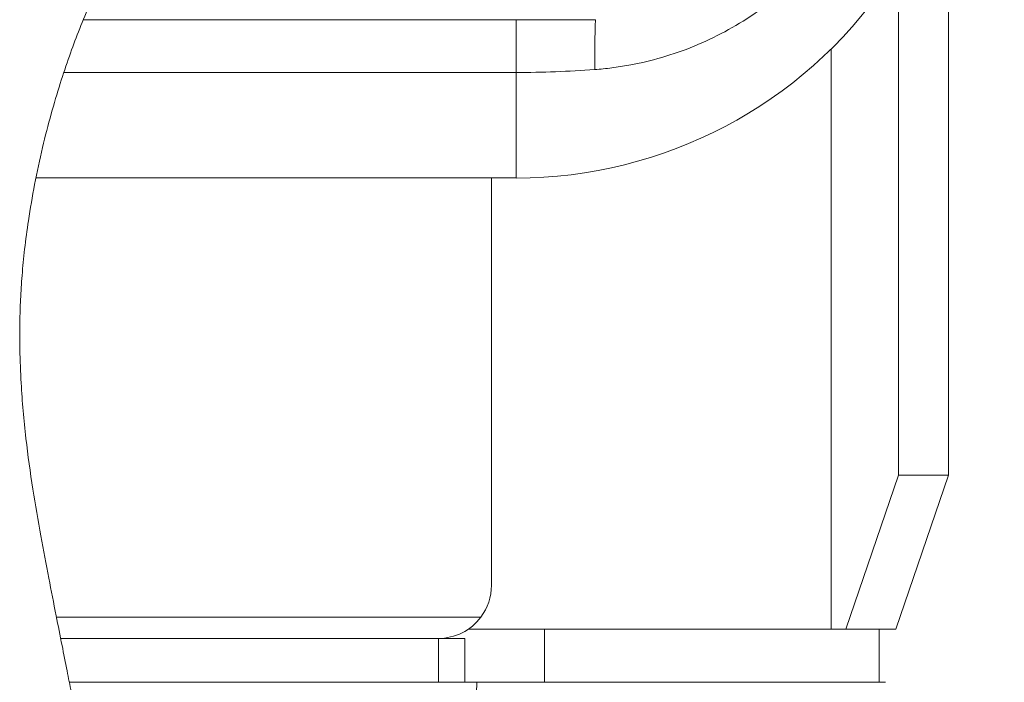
# Model space of a CAD drawing. Header units: millimetres. Extents: x 644 to 1360, y 540 to 2657.
# Tile 3 of 8: x 963 to 1150, y 1573 to 1699. Entities that reach past the tile are written whole.
import ezdxf

# ---------------------------------------------------------------- set-up
doc = ezdxf.new("R2010")
doc.units = ezdxf.units.MM

msp = doc.modelspace()

# ---------------------------------------------------------------- linework, layer by layer
at = {"color": 7, "linetype": 'Continuous', "lineweight": 15}
for p, q in [((1139.14, 1612.6), (1139.14, 1731.68)), ((1129.65, 1612.6), (1129.65, 1709.94)), ((1072.07, 1699.19), (974.75, 1699.19)), ((1057.02, 1699.19), (1057.02, 1689.16)), ((1116.88, 1693.65), (1116.88, 1583.34)), ((1116.88, 1583.34), (1116.88, 1693.65)), ((1057.02, 1689.16), (1057.02, 1669.1)), ((1057.02, 1669.1), (965.75, 1669.1)), ((1052.31, 1591.68), (1052.31, 1669.1)), ((1129.65, 1612.6), (1119.65, 1583.34)), ((1139.14, 1612.6), (1129.13, 1583.34)), ((1139.14, 1612.6), (1129.65, 1612.6)), ((969.64, 1585.63), (1050.29, 1585.63)), ((1062.4, 1583.34), (1047.9, 1583.34)), ((1062.4, 1573.25), (1062.4, 1583.34)), ((1125.97, 1583.34), (1062.4, 1583.34)), ((1125.97, 1573.25), (1125.97, 1583.34)), ((1129.13, 1583.34), (1125.97, 1583.34)), ((970.44, 1581.59), (1042.22, 1581.59)), ((1042.22, 1573.25), (1042.22, 1581.59)), ((1042.22, 1581.59), (1047.26, 1581.59)), ((1047.26, 1581.59), (1047.26, 1573.25)), ((972.08, 1573.25), (1049.5, 1573.25)), ((1049.5, 1573.25), (1044.49, 1352.91)), ((1049.5, 1573.25), (1101.07, 1573.25)), ((1125.97, 1573.25), (1101.07, 1573.25)), ((1125.53, 1573.25), (1126.36, 1573.25)), ((1126.36, 1573.25), (1127.2, 1573.25))]:
    msp.add_line(p, q, dxfattribs=at)
at = {"color": 8, "linetype": 'Continuous', "lineweight": 15}
msp.add_line((971.06, 1689.16), (1057.02, 1689.16), dxfattribs=at)
at = {"color": 7, "linetype": 'Continuous', "lineweight": 15}
for centre, radius, start, end in [((1057.02, 1754.35), 85.26, 270, 325.4788), ((1253.06, 1691.99), 181.13, 177.7247, 180.7219), ((1042.22, 1591.68), 10.09, 323.1301, 0), ((1042.22, 1591.68), 10.09, 270, 323.1301)]:
    msp.add_arc(centre, radius, start, end, dxfattribs=at)
for points, knots in [([(1273.32, 1099.58), (1271.54, 1100.85), (1266.86, 1104.15), (1259.66, 1109.41), (1252, 1115.13), (1245.24, 1120.29), (1239.37, 1124.85), (1234.39, 1128.8), (1230.31, 1132.07), (1227.1, 1134.68), (1224.73, 1136.62), (1222.99, 1138.05), (1221.61, 1139.2), (1219.8, 1140.7), (1217.36, 1142.74), (1213.91, 1145.65), (1209.75, 1149.22), (1204.75, 1153.56), (1198.95, 1158.68), (1192.35, 1164.64), (1184.93, 1171.5), (1176.92, 1179.11), (1168.66, 1187.2), (1159.23, 1196.72), (1149.07, 1207.38), (1138.39, 1219.11), (1128.47, 1230.47), (1119.3, 1241.42), (1110.76, 1252.04), (1101.57, 1263.89), (1091.59, 1277.39), (1083.33, 1289.21), (1077.6, 1297.72), (1074.48, 1302.44), (1071.74, 1306.67), (1069.5, 1310.16), (1067.82, 1312.82), (1066.57, 1314.81), (1065.44, 1316.63), (1064.07, 1318.85), (1062.28, 1321.77), (1060.08, 1325.41), (1057.32, 1330.06), (1054.15, 1335.5), (1050.77, 1341.45), (1047.49, 1347.35), (1043.07, 1355.5), (1037.72, 1365.77), (1031.56, 1378.22), (1025.8, 1390.54), (1021.32, 1400.67), (1018.02, 1408.45), (1015.93, 1413.52), (1014.17, 1417.89), (1012.74, 1421.53), (1011.42, 1424.91), (1010.03, 1428.54), (1008.31, 1433.15), (1006.21, 1438.93), (1003.71, 1446.04), (1001.17, 1453.58), (998.7, 1461.26), (996.54, 1468.32), (994.71, 1474.53), (993.29, 1479.49), (992.25, 1483.23), (991.48, 1486.06), (990.82, 1488.52), (990.08, 1491.28), (989.13, 1494.92), (987.95, 1499.53), (986.66, 1504.76), (985.34, 1510.22), (984.08, 1515.57), (982.89, 1520.77), (981.28, 1527.97), (979.29, 1537.23), (977.22, 1547.3), (975.51, 1555.86), (974.24, 1562.29), (973.23, 1567.39), (972.41, 1571.57), (971.6, 1575.69), (970.65, 1580.54), (969.48, 1586.41), (968.11, 1593.34), (966.58, 1601.35), (965.06, 1610.19), (963.72, 1619.85), (962.94, 1628.72), (962.65, 1636.12), (962.65, 1641.43), (962.79, 1646.11), (963.08, 1650.72), (963.58, 1655.71), (964.35, 1661.49), (965.45, 1667.94), (966.9, 1674.72), (968.55, 1681.11), (970.27, 1686.9), (972.01, 1692.1), (973.82, 1696.97), (975.81, 1701.88), (978.17, 1707.21), (980.66, 1712.28), (983.06, 1716.78), (985.1, 1720.34), (986.89, 1723.32), (988.33, 1725.62), (989.49, 1727.41), (990.72, 1729.25), (992.31, 1731.57), (994.51, 1734.63), (997.3, 1738.29), (1000.73, 1742.5), (1004.63, 1746.99), (1009.49, 1752.2), (1015.07, 1757.54), (1021.14, 1762.81), (1025.68, 1766.47), (1028.18, 1768.4), (1028.8, 1768.89)], [0, 0, 0, 0, 0.008238, 0.021558, 0.033558, 0.044225, 0.053551, 0.06153, 0.068156, 0.073258, 0.077097, 0.079672, 0.081717, 0.083887, 0.08852, 0.093694, 0.100864, 0.109168, 0.118607, 0.129981, 0.14266, 0.156644, 0.171577, 0.186179, 0.207081, 0.226989, 0.245901, 0.263816, 0.280734, 0.297203, 0.320255, 0.343903, 0.351458, 0.358854, 0.365204, 0.370415, 0.374486, 0.37701, 0.379277, 0.382534, 0.386831, 0.392167, 0.398542, 0.407187, 0.415849, 0.424321, 0.432602, 0.45072, 0.467901, 0.484877, 0.501919, 0.509592, 0.516672, 0.522572, 0.527295, 0.531405, 0.536245, 0.54191, 0.549928, 0.559391, 0.570298, 0.579881, 0.589738, 0.598115, 0.604254, 0.609129, 0.612739, 0.615303, 0.618727, 0.623454, 0.629486, 0.636621, 0.643727, 0.650627, 0.65732, 0.663805, 0.678395, 0.692963, 0.702526, 0.711296, 0.717687, 0.722178, 0.727359, 0.733592, 0.740866, 0.750055, 0.760418, 0.771821, 0.784214, 0.797579, 0.805698, 0.812319, 0.817713, 0.823474, 0.829787, 0.836644, 0.845424, 0.854423, 0.862708, 0.870255, 0.87717, 0.883338, 0.889824, 0.897133, 0.905275, 0.91105, 0.916355, 0.920708, 0.924119, 0.926582, 0.928772, 0.932478, 0.937226, 0.943034, 0.949919, 0.957837, 0.965694, 0.977164, 0.987564, 0.996882, 1, 1, 1, 1]), ([(1116.26, 1713.6), (1114.94, 1711.88), (1113.53, 1710.23), (1110.55, 1707.09), (1108.98, 1705.6), (1104.01, 1701.37), (1100.46, 1698.95), (1094.77, 1695.89), (1092.82, 1694.97), (1088.8, 1693.32), (1086.75, 1692.61), (1082.62, 1691.4), (1080.52, 1690.91), (1077.33, 1690.34), (1076.26, 1690.17), (1074.11, 1689.9), (1073.02, 1689.79), (1071.94, 1689.71)], [0, 0, 0, 0, 0.125, 0.125, 0.25, 0.25, 0.5, 0.5, 0.625, 0.625, 0.75, 0.75, 0.875, 0.875, 0.9375, 0.9375, 1, 1, 1, 1]), ([(1071.94, 1689.71), (1069.45, 1689.53), (1066.97, 1689.39), (1062, 1689.2), (1059.51, 1689.16), (1057.02, 1689.16)], [0, 0, 0, 0, 0.5, 0.5, 1, 1, 1, 1])]:
    msp.add_open_spline(points, degree=3, knots=knots, dxfattribs=at)

doc.saveas('drawing.dxf')
